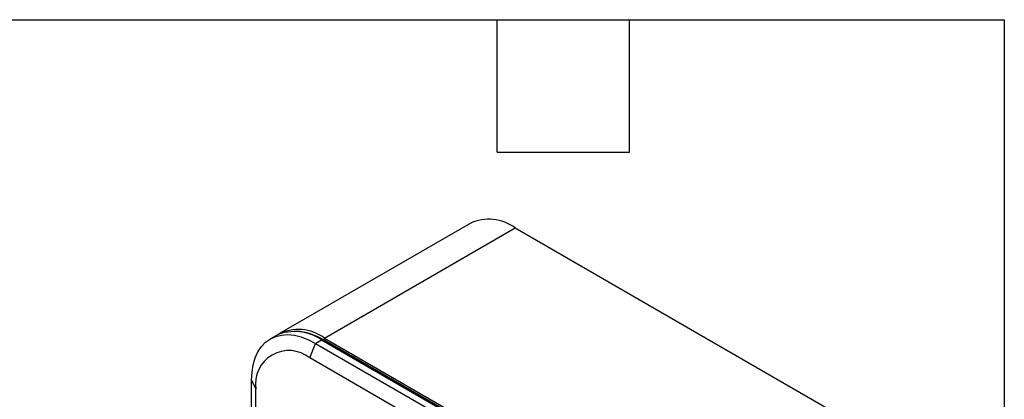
# Model space of a CAD drawing. Header units: millimetres. Extents: x 8 to 341, y 8 to 262.
# Tile 30 of 30: x 270 to 341, y 235 to 262. Entities that reach past the tile are written whole.
import ezdxf

# ---------------------------------------------------------------- set-up
doc = ezdxf.new("R2010")
doc.units = ezdxf.units.MM
doc.header["$LTSCALE"] = 1.25
doc.layers.add('TEXT', color=140, linetype='Continuous', lineweight=25)

msp = doc.modelspace()

# ---------------------------------------------------------------- linework, layer by layer
for p, q in [((302.845, 247.271), (289.11, 239.342)), ((292.36, 239.02), (306.095, 246.949)), ((306.095, 246.949), (328.722, 233.887)), ((288.898, 239.219), (288.457, 238.965)), ((292.36, 239.02), (314.987, 225.958)), ((291.299, 237.591), (291.707, 238.644)), ((291.707, 238.644), (292.147, 238.898)), ((291.707, 238.644), (314.335, 225.581)), ((292.147, 238.898), (314.775, 225.835)), ((314.825, 225.84), (292.197, 238.903)), ((314.916, 225.835), (292.289, 238.898)), ((313.926, 224.529), (291.299, 237.591)), ((287.111, 235.989), (287.41, 235.345)), ((287.111, 226.474), (287.111, 235.989)), ((287.41, 226.646), (287.41, 235.345))]:
    msp.add_line(p, q)
at = {"flags": 128}
msp.add_lwpolyline([(287.111, 235.989), (287.14, 236.567), (287.226, 237.104), (287.369, 237.593), (287.566, 238.029), (287.815, 238.406), (288.114, 238.72), (288.457, 238.965), (288.841, 239.14), (289.262, 239.242), (289.713, 239.269), (290.189, 239.222), (290.684, 239.101), (291.193, 238.907), (291.707, 238.644)], dxfattribs=at)
for centre, radius, start, end in [((304.199, 244.378), 3.195, 53.60737, 115.08217), ((290.233, 236.135), 3.361, 55.28081, 113.40873), ((290.478, 236.492), 3.151, 53.3485, 117.86873), ((290.09, 235.33), 4.19, 58.35121, 86.5418), ((292.442, 238.891), 0.154, 122.60548, 177.39452), ((292.177, 238.857), 0.0503, 65.68605, 125.61817), ((289.789, 235.716), 2.408, 51.1474, 188.86336)]:
    msp.add_arc(centre, radius, start, end)
at = {"layer": 'TEXT'}
for p, q in [((7.937, 261.937), (341.312, 261.937)), ((304.8, 252.412), (304.8, 261.937)), ((314.325, 252.412), (314.325, 261.937)), ((341.312, 261.937), (341.312, 7.937)), ((304.8, 252.412), (314.325, 252.412))]:
    msp.add_line(p, q, dxfattribs=at)

doc.saveas('drawing.dxf')
